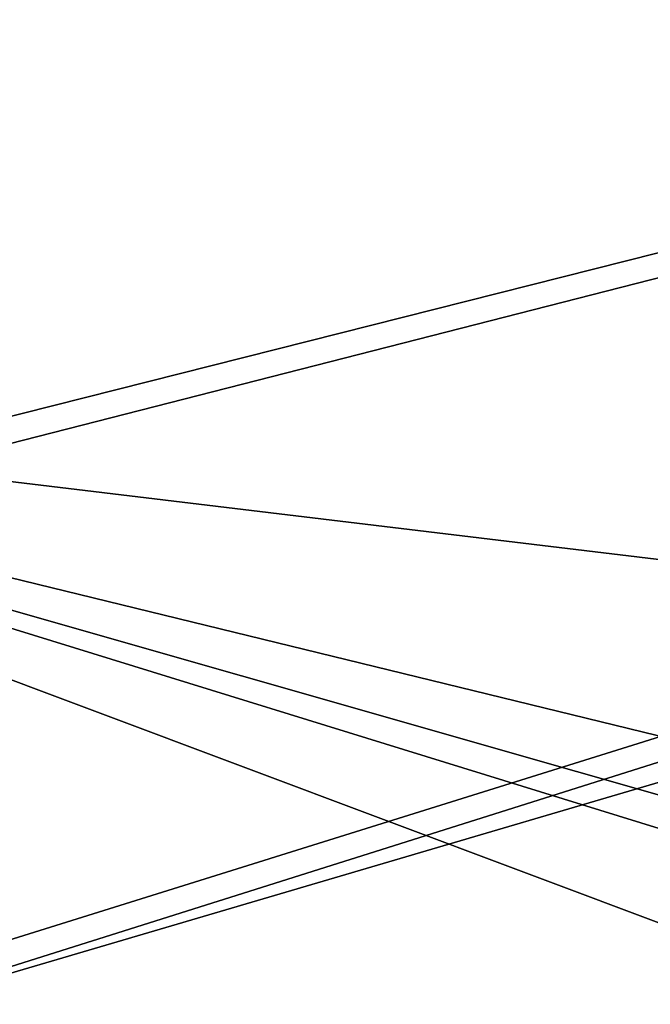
# Model space of a CAD drawing. Header units: millimetres. Extents: x -110 to 100, y -43 to 80.
# Tile 231 of 256: x -34 to -24, y 35 to 49. Entities that reach past the tile are written whole.
import ezdxf

# ---------------------------------------------------------------- set-up
doc = ezdxf.new("R2010")
doc.units = ezdxf.units.MM
doc.header["$LTSCALE"] = 65.185185
doc.layers.add('328', color=7, linetype='CONTINUOUS')
doc.layers.add('337', color=7, linetype='CONTINUOUS')

msp = doc.modelspace()

# ---------------------------------------------------------------- linework, layer by layer
at = {"layer": '328', "linetype": 'CONTINUOUS'}
for points in [[(-109.5, 79, 87.05), (33.55, 34.5, 87.05), (36.348, 44.961, 87.05), (-109.5, 79, 87.05)], [(33.55, 34.5, 87.05), (-109.5, 79, 87.05), (-45.5, 44, 87.05), (33.55, 34.5, 87.05)], [(44.018, 52.639, 87.05), (-109.5, 79, 87.05), (39.677, 49.305, 87.05), (44.018, 52.639, 87.05)], [(39.677, 49.305, 87.05), (-109.5, 79, 87.05), (36.348, 44.961, 87.05), (39.677, 49.305, 87.05)], [(98.5, -10, 87.05), (44.018, 16.361, 87.05), (-45.5, 44, 87.05), (98.5, -10, 87.05)], [(-45.5, 28.134, 87.05), (98.5, -10, 87.05), (-45.5, 44, 87.05), (-45.5, 28.134, 87.05)], [(36.348, 24.039, 87.05), (33.55, 34.5, 87.05), (-45.5, 44, 87.05), (36.348, 24.039, 87.05)], [(39.677, 19.695, 87.05), (36.348, 24.039, 87.05), (-45.5, 44, 87.05), (39.677, 19.695, 87.05)], [(44.018, 16.361, 87.05), (39.677, 19.695, 87.05), (-45.5, 44, 87.05), (44.018, 16.361, 87.05)]]:
    msp.add_3dface(points, dxfattribs=at)
at = {"layer": '337', "linetype": 'CONTINUOUS'}
for points in [[(96.5, 76.5, 84.55), (-38.5, 49.5, 84.55), (-39.777, 50.167, 84.55), (96.5, 76.5, 84.55)], [(96.5, 76.5, 84.55), (47.844, 59.323, 84.55), (-38.5, 33.917, 84.55), (96.5, 76.5, 84.55)], [(-38.5, 34.333, 84.55), (96.5, 76.5, 84.55), (-38.5, 33.917, 84.55), (-38.5, 34.333, 84.55)], [(96.5, 76.5, 84.55), (-38.5, 34.333, 84.55), (-38.5, 42, 84.55), (96.5, 76.5, 84.55)], [(-38.5, 42.417, 84.55), (96.5, 76.5, 84.55), (-38.5, 42, 84.55), (-38.5, 42.417, 84.55)], [(96.5, 76.5, 84.55), (-38.5, 42.417, 84.55), (-38.5, 49.083, 84.55), (96.5, 76.5, 84.55)], [(-38.5, 49.5, 84.55), (96.5, 76.5, 84.55), (-38.5, 49.083, 84.55), (-38.5, 49.5, 84.55)], [(47.844, 59.323, 84.55), (41.642, 56.753, 84.55), (-38.5, 25.5, 84.55), (47.844, 59.323, 84.55)], [(-38.5, 25.917, 84.55), (47.844, 59.323, 84.55), (-38.5, 25.5, 84.55), (-38.5, 25.917, 84.55)], [(47.844, 59.323, 84.55), (-38.5, 25.917, 84.55), (-38.5, 33.917, 84.55), (47.844, 59.323, 84.55)], [(41.642, 56.753, 84.55), (36.318, 52.664, 84.55), (-38.5, 25.5, 84.55), (41.642, 56.753, 84.55)], [(36.318, 52.664, 84.55), (16.5, 36.726, 84.55), (-38.5, 25.5, 84.55), (36.318, 52.664, 84.55)], [(16.5, 36.726, 84.55), (16.417, 34.607, 84.55), (-38.5, 25.5, 84.55), (16.5, 36.726, 84.55)]]:
    msp.add_3dface(points, dxfattribs=at)

doc.saveas('drawing.dxf')
